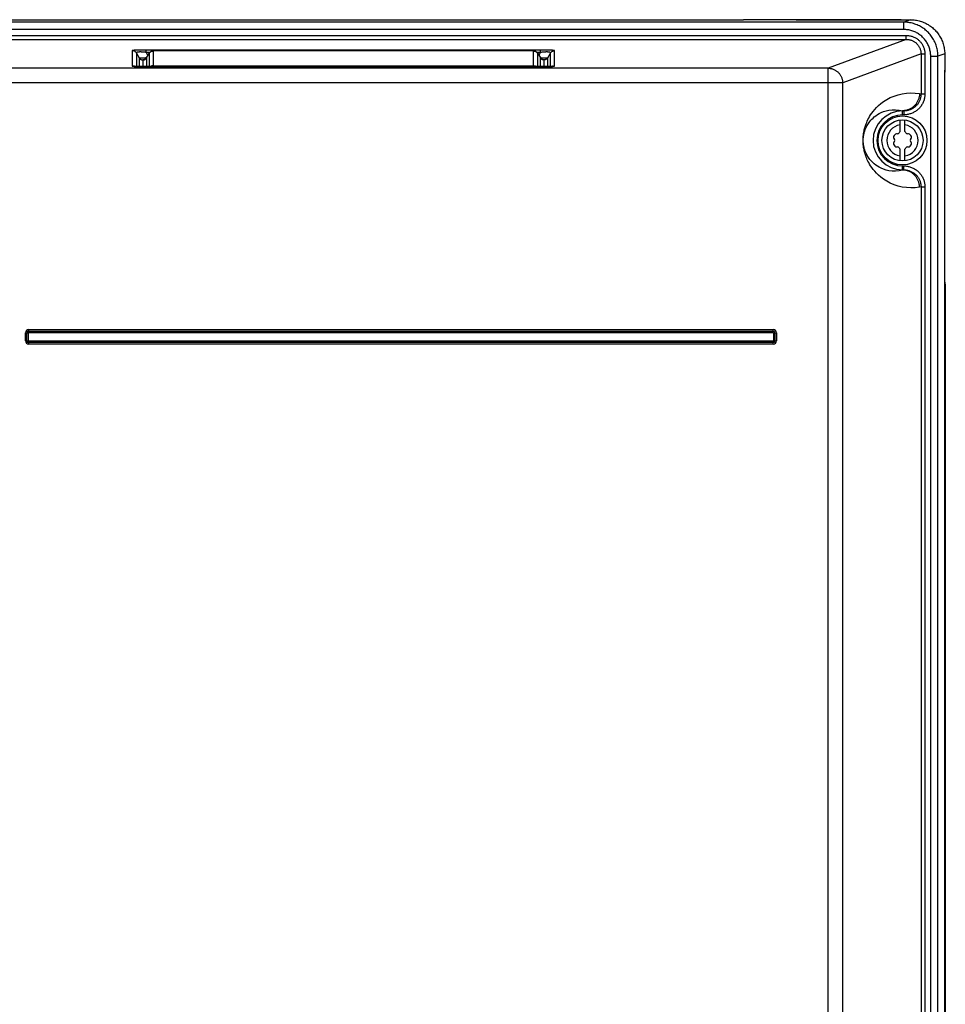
# Model space of a CAD drawing. Extents: x 0 to 594, y 0 to 420.
# Tile 22 of 104: x 93 to 131, y 248 to 288. Entities that reach past the tile are written whole.
import ezdxf

# ---------------------------------------------------------------- set-up
doc = ezdxf.new("R2010")
doc.units = 0
doc.header["$LTSCALE"] = 32.67
doc.layers.get('0').update_dxf_attribs({"linetype": 'CONTINUOUS'})
doc.layers.add('DATUM_AXIS', color=7, linetype='CONTINUOUS')

msp = doc.modelspace()

# ---------------------------------------------------------------- linework, layer by layer
at = {"color": 9, "linetype": 'CONTINUOUS'}
for p, q in [((129.08, 287.827), (70.98, 287.827)), ((124.678, 287.928), (124.683, 287.927)), ((124.683, 287.927), (124.694, 287.926)), ((124.694, 287.926), (124.7, 287.925)), ((124.792, 287.92), (124.818, 287.919)), ((124.818, 287.919), (124.846, 287.919)), ((124.846, 287.919), (124.876, 287.918)), ((124.876, 287.918), (124.906, 287.918)), ((124.906, 287.918), (124.938, 287.918)), ((124.938, 287.918), (124.969, 287.918)), ((124.969, 287.918), (124.969, 287.918)), ((124.969, 287.918), (128.722, 287.918)), ((128.691, 287.918), (128.691, 287.918)), ((128.722, 287.918), (128.754, 287.918)), ((128.754, 287.918), (128.784, 287.918)), ((128.784, 287.918), (128.814, 287.919)), ((128.814, 287.919), (128.842, 287.919)), ((128.842, 287.919), (128.869, 287.92)), ((128.869, 287.92), (128.893, 287.921)), ((128.96, 287.925), (128.966, 287.926)), ((128.966, 287.926), (128.977, 287.927)), ((128.977, 287.927), (128.982, 287.928)), ((129.353, 287.928), (129.08, 287.827)), ((129.08, 287.527), (129.08, 287.827)), ((129.08, 287.527), (70.98, 287.527)), ((70.875, 287.285), (129.185, 287.285)), ((70.875, 287.125), (129.185, 287.125)), ((129.185, 287.125), (125.99, 285.944)), ((129.185, 287.125), (129.185, 287.285)), ((97.548, 286.662), (97.548, 286.036)), ((97.737, 286.682), (97.703, 286.681)), ((97.722, 286.562), (97.722, 286.017)), ((97.722, 286.562), (97.83, 286.368)), ((97.775, 286.684), (97.737, 286.682)), ((97.815, 286.685), (97.775, 286.684)), ((97.858, 286.686), (97.815, 286.685)), ((97.905, 286.687), (97.858, 286.686)), ((97.954, 286.687), (97.905, 286.687)), ((98.007, 286.688), (97.954, 286.687)), ((98.063, 286.688), (98.007, 286.688)), ((98.122, 286.688), (98.063, 286.688)), ((98.122, 286.589), (98.122, 286.688)), ((114.297, 286.688), (98.122, 286.688)), ((98.122, 286.589), (98.19, 286.468)), ((98.268, 286.589), (98.122, 286.589)), ((98.243, 286.557), (98.238, 286.549)), ((98.24, 286.551), (98.238, 286.549)), ((98.238, 286.549), (98.238, 286.009)), ((98.25, 286.567), (98.245, 286.56)), ((98.258, 286.577), (98.252, 286.57)), ((98.412, 286.009), (98.412, 286.649)), ((113.948, 286.649), (98.412, 286.649)), ((113.948, 286.009), (113.948, 286.649)), ((114.238, 286.589), (114.092, 286.589)), ((114.102, 286.577), (114.108, 286.57)), ((114.11, 286.568), (114.115, 286.56)), ((114.117, 286.557), (114.122, 286.549)), ((114.122, 286.549), (114.121, 286.551)), ((114.122, 286.009), (114.122, 286.549)), ((114.17, 286.468), (114.238, 286.589)), ((114.238, 286.589), (114.238, 286.688)), ((114.353, 286.688), (114.297, 286.688)), ((114.406, 286.687), (114.353, 286.688)), ((114.455, 286.687), (114.406, 286.687)), ((114.502, 286.686), (114.455, 286.687)), ((114.545, 286.685), (114.502, 286.686)), ((114.53, 286.368), (114.638, 286.562)), ((114.585, 286.684), (114.545, 286.685)), ((114.623, 286.682), (114.585, 286.684)), ((114.638, 286.017), (114.638, 286.562)), ((114.812, 286.036), (114.812, 286.662)), ((130.756, 286.534), (130.48, 286.432)), ((97.83, 286.368), (97.83, 286.013)), ((97.979, 286.283), (97.979, 286.01)), ((97.981, 286.28), (97.981, 286.01)), ((98.012, 286.283), (98.023, 286.285)), ((98.028, 286.288), (98.023, 286.288)), ((98.038, 286.291), (98.024, 286.29)), ((98.129, 286.365), (98.13, 286.366)), ((98.129, 286.365), (98.13, 286.366)), ((98.13, 286.366), (98.13, 286.009)), ((114.247, 286.366), (114.229, 286.368)), ((114.23, 286.009), (114.23, 286.366)), ((114.23, 286.366), (114.231, 286.365)), ((114.231, 286.365), (114.23, 286.366)), ((114.236, 286.357), (114.234, 286.359)), ((114.336, 286.29), (114.323, 286.291)), ((114.337, 286.288), (114.332, 286.288)), ((114.348, 286.283), (114.337, 286.285)), ((114.379, 286.01), (114.379, 286.28)), ((114.381, 286.01), (114.381, 286.283)), ((114.53, 286.013), (114.53, 286.368)), ((129.787, 286.528), (126.586, 285.344)), ((129.787, 286.528), (129.787, 284.896)), ((129.787, 286.528), (129.946, 286.528)), ((129.946, 286.528), (129.946, 284.896)), ((130.182, 203.309), (130.182, 286.432)), ((130.182, 286.432), (130.48, 286.432)), ((125.99, 285.944), (90.189, 285.944)), ((97.596, 286.025), (97.607, 286.023)), ((97.617, 286.024), (97.606, 286.027)), ((97.724, 286.016), (97.761, 286.015)), ((97.761, 286.015), (97.803, 286.013)), ((97.803, 286.013), (97.847, 286.012)), ((97.847, 286.012), (97.895, 286.011)), ((97.895, 286.011), (97.947, 286.01)), ((97.947, 286.01), (98.001, 286.01)), ((98.001, 286.01), (98.06, 286.009)), ((98.06, 286.009), (98.121, 286.009)), ((98.121, 286.009), (114.239, 286.009)), ((98.153, 286.009), (98.153, 286.009)), ((98.412, 286.048), (113.948, 286.048)), ((114.207, 286.009), (114.207, 286.009)), ((114.239, 286.009), (114.3, 286.009)), ((114.3, 286.009), (114.359, 286.01)), ((114.359, 286.01), (114.413, 286.01)), ((114.413, 286.01), (114.465, 286.011)), ((114.465, 286.011), (114.513, 286.012)), ((114.513, 286.012), (114.557, 286.013)), ((114.557, 286.013), (114.599, 286.015)), ((114.599, 286.015), (114.636, 286.016)), ((114.636, 286.016), (114.671, 286.018)), ((114.743, 286.024), (114.754, 286.027)), ((125.99, 154.914), (125.99, 285.944)), ((130.756, 285.868), (130.755, 285.827)), ((126.586, 285.344), (90.23, 285.344)), ((126.586, 155.064), (126.586, 285.344)), ((130.754, 285.721), (130.753, 285.721)), ((129.725, 284.906), (129.787, 284.896)), ((129.787, 284.896), (129.946, 284.896)), ((129.03, 284.038), (129.03, 284.207)), ((129.03, 284.207), (129.082, 284.198)), ((129.082, 284.198), (129.03, 284.198)), ((129.082, 284.198), (129.082, 284.038)), ((129.082, 284.038), (129.03, 284.038)), ((129.03, 281.782), (129.03, 281.951)), ((129.03, 281.951), (129.082, 281.951)), ((129.082, 281.791), (129.03, 281.782)), ((129.03, 281.791), (129.082, 281.791)), ((129.082, 281.791), (129.082, 281.951)), ((129.787, 281.093), (129.725, 281.083)), ((129.787, 281.093), (129.787, 247.096)), ((129.787, 281.093), (129.946, 281.093)), ((129.946, 281.093), (129.946, 247.096)), ((130.78, 276.885), (130.754, 276.885)), ((130.769, 276.885), (130.769, 159.704)), ((93.32, 275.137), (93.32, 275.262)), ((93.32, 275.262), (123.74, 275.262)), ((123.74, 275.137), (123.74, 275.262)), ((93.183, 274.804), (93.183, 275.124)), ((93.183, 275.124), (93.308, 275.124)), ((93.245, 274.804), (93.245, 275.124)), ((93.308, 274.804), (93.308, 275.124)), ((93.32, 275.199), (123.74, 275.199)), ((93.32, 275.137), (123.74, 275.137)), ((123.753, 275.124), (123.753, 274.804)), ((123.753, 275.124), (123.877, 275.124)), ((123.815, 275.124), (123.815, 274.804)), ((123.877, 275.124), (123.877, 274.804)), ((93.183, 274.804), (93.308, 274.804)), ((93.32, 274.667), (93.32, 274.792)), ((123.74, 274.792), (93.32, 274.792)), ((123.74, 274.73), (93.32, 274.73)), ((123.74, 274.667), (93.32, 274.667)), ((123.74, 274.667), (123.74, 274.792)), ((123.753, 274.804), (123.877, 274.804))]:
    msp.add_line(p, q, dxfattribs=at)
at = {"color": 7, "linetype": 'CONTINUOUS'}
for p, q in [((77.61, 287.928), (122.45, 287.928)), ((122.45, 287.928), (122.536, 287.928)), ((124.68, 287.928), (122.536, 287.928)), ((124.854, 287.919), (124.822, 287.919)), ((124.887, 287.918), (124.854, 287.919)), ((124.921, 287.918), (124.887, 287.918)), ((124.957, 287.918), (124.921, 287.918)), ((128.703, 287.918), (124.957, 287.918)), ((128.739, 287.918), (128.703, 287.918)), ((128.774, 287.918), (128.739, 287.918)), ((128.807, 287.919), (128.774, 287.918)), ((128.839, 287.919), (128.807, 287.919)), ((128.868, 287.92), (128.839, 287.919)), ((128.893, 287.921), (128.868, 287.92)), ((128.98, 287.928), (129.353, 287.928)), ((129.356, 287.928), (129.353, 287.928)), ((98.129, 286.365), (98.24, 286.551)), ((113.948, 286.649), (98.412, 286.649)), ((114.121, 286.551), (114.231, 286.365)), ((130.756, 286.534), (130.756, 285.868)), ((114.234, 286.359), (114.231, 286.365)), ((114.339, 286.286), (114.339, 286.286)), ((97.712, 286.017), (97.687, 286.018)), ((97.742, 286.016), (97.712, 286.017)), ((97.777, 286.014), (97.742, 286.016)), ((97.818, 286.013), (97.777, 286.014)), ((97.868, 286.012), (97.818, 286.013)), ((97.924, 286.011), (97.868, 286.012)), ((97.985, 286.01), (97.924, 286.011)), ((98.051, 286.009), (97.985, 286.01)), ((98.121, 286.009), (98.051, 286.009)), ((114.238, 286.009), (98.121, 286.009)), ((114.308, 286.009), (114.238, 286.009)), ((114.372, 286.01), (114.308, 286.009)), ((114.433, 286.011), (114.372, 286.01)), ((114.488, 286.012), (114.433, 286.011)), ((114.539, 286.013), (114.488, 286.012)), ((114.585, 286.015), (114.539, 286.013)), ((114.625, 286.016), (114.585, 286.015)), ((114.659, 286.018), (114.625, 286.016)), ((130.756, 285.841), (130.756, 285.868)), ((130.78, 276.885), (130.78, 159.704))]:
    msp.add_line(p, q, dxfattribs=at)
for points in [[(124.68, 287.928), (124.687, 287.928), (124.694, 287.927), (124.696, 287.926)], [(124.822, 287.919), (124.793, 287.92), (124.78, 287.921), (124.768, 287.921), (124.757, 287.922), (124.747, 287.922), (124.738, 287.923), (124.73, 287.923), (124.723, 287.924), (124.717, 287.924), (124.711, 287.925), (124.707, 287.925), (124.703, 287.925), (124.7, 287.926), (124.698, 287.926), (124.697, 287.926), (124.696, 287.926), (124.696, 287.926)], [(128.964, 287.926), (128.964, 287.926), (128.963, 287.926), (128.962, 287.926), (128.96, 287.926), (128.957, 287.925), (128.953, 287.925), (128.948, 287.925), (128.943, 287.924), (128.937, 287.924), (128.93, 287.923), (128.922, 287.923), (128.913, 287.922), (128.904, 287.922), (128.893, 287.921)], [(128.98, 287.928), (128.973, 287.928), (128.966, 287.927), (128.964, 287.926)], [(129.356, 287.928), (129.406, 287.927), (129.457, 287.924), (129.507, 287.92), (129.558, 287.913), (129.608, 287.905), (129.658, 287.895), (129.708, 287.883), (129.757, 287.869), (129.806, 287.854), (129.854, 287.836), (129.901, 287.817), (129.948, 287.797), (129.994, 287.774), (130.039, 287.75), (130.083, 287.725), (130.126, 287.697), (130.169, 287.668), (130.21, 287.638), (130.25, 287.606), (130.288, 287.573), (130.326, 287.538), (130.362, 287.502), (130.397, 287.465), (130.43, 287.426), (130.462, 287.387), (130.493, 287.346), (130.522, 287.304), (130.549, 287.261), (130.575, 287.217), (130.599, 287.172), (130.622, 287.126), (130.643, 287.08), (130.662, 287.033), (130.68, 286.985), (130.695, 286.936), (130.709, 286.887), (130.722, 286.838), (130.732, 286.788), (130.74, 286.737), (130.747, 286.687), (130.752, 286.636), (130.755, 286.585), (130.756, 286.534)], [(98.24, 286.551), (98.247, 286.563), (98.255, 286.574), (98.264, 286.584), (98.272, 286.593), (98.282, 286.601), (98.292, 286.609), (98.302, 286.617), (98.313, 286.624), (98.325, 286.63), (98.337, 286.635), (98.349, 286.64), (98.362, 286.643), (98.375, 286.646), (98.389, 286.648), (98.402, 286.649), (98.412, 286.649)], [(114.121, 286.551), (114.113, 286.563), (114.105, 286.574), (114.096, 286.584), (114.087, 286.593), (114.077, 286.602), (114.067, 286.611), (114.056, 286.618), (114.044, 286.625), (114.032, 286.631), (114.02, 286.636), (114.007, 286.641), (113.994, 286.644), (113.981, 286.647), (113.967, 286.649), (113.953, 286.649), (113.948, 286.649)], [(98.129, 286.365), (98.125, 286.359), (98.12, 286.35), (98.113, 286.343), (98.107, 286.336), (98.101, 286.329), (98.094, 286.323), (98.088, 286.318), (98.082, 286.313), (98.075, 286.309), (98.069, 286.305), (98.063, 286.301), (98.057, 286.298), (98.052, 286.296), (98.047, 286.294), (98.042, 286.292), (98.038, 286.291), (98.035, 286.29), (98.032, 286.289), (98.029, 286.288), (98.027, 286.288), (98.025, 286.287), (98.023, 286.287), (98.022, 286.287), (98.021, 286.286), (98.021, 286.286)], [(114.339, 286.286), (114.338, 286.286), (114.337, 286.287), (114.336, 286.287), (114.334, 286.287), (114.332, 286.288), (114.329, 286.289), (114.326, 286.289), (114.323, 286.29), (114.319, 286.292), (114.315, 286.293), (114.31, 286.295), (114.305, 286.297), (114.3, 286.3), (114.294, 286.303), (114.288, 286.307), (114.282, 286.31), (114.276, 286.315), (114.27, 286.32), (114.264, 286.325), (114.258, 286.331), (114.252, 286.337), (114.246, 286.344), (114.24, 286.351), (114.234, 286.359)], [(97.687, 286.018), (97.666, 286.02), (97.657, 286.02), (97.649, 286.021), (97.642, 286.021), (97.635, 286.022), (97.629, 286.023), (97.623, 286.023), (97.619, 286.024), (97.615, 286.024), (97.611, 286.024), (97.608, 286.025), (97.606, 286.025), (97.605, 286.025), (97.604, 286.025), (97.603, 286.025)], [(114.757, 286.025), (114.757, 286.025), (114.756, 286.025), (114.755, 286.025), (114.753, 286.025), (114.75, 286.025), (114.747, 286.024), (114.743, 286.024), (114.738, 286.023), (114.732, 286.023), (114.725, 286.022), (114.717, 286.021), (114.707, 286.021), (114.697, 286.02), (114.686, 286.019), (114.673, 286.018), (114.659, 286.018)], [(130.754, 285.721), (130.754, 285.742), (130.754, 285.768), (130.755, 285.794), (130.755, 285.819), (130.756, 285.841)], [(130.747, 202.795), (130.748, 202.808), (130.75, 202.82), (130.751, 202.833), (130.751, 202.846), (130.752, 202.86), (130.753, 202.873), (130.753, 202.887), (130.754, 202.901), (130.754, 202.914), (130.754, 202.928), (130.754, 285.721)], [(130.754, 277.197), (130.772, 277.066), (130.78, 276.885)], [(130.769, 276.885), (130.761, 277.066), (130.754, 277.119)]]:
    msp.add_lwpolyline(points, dxfattribs=at)
at = {"color": 9, "linetype": 'CONTINUOUS'}
for points in [[(124.7, 287.925), (124.708, 287.924), (124.716, 287.924), (124.725, 287.923), (124.735, 287.923), (124.745, 287.922), (124.756, 287.922), (124.767, 287.921), (124.792, 287.92)], [(128.893, 287.921), (128.905, 287.922), (128.915, 287.922), (128.926, 287.923), (128.935, 287.923), (128.944, 287.924), (128.952, 287.924), (128.96, 287.925)], [(130.48, 286.432), (130.479, 286.483), (130.476, 286.534), (130.472, 286.585), (130.465, 286.635), (130.457, 286.685), (130.446, 286.735), (130.434, 286.784), (130.421, 286.833), (130.405, 286.882), (130.388, 286.93), (130.369, 286.977), (130.348, 287.023), (130.325, 287.069), (130.301, 287.114), (130.275, 287.158), (130.248, 287.2), (130.219, 287.242), (130.189, 287.283), (130.157, 287.323), (130.124, 287.361), (130.089, 287.399), (130.053, 287.435), (130.016, 287.469), (129.977, 287.503), (129.937, 287.535), (129.896, 287.565), (129.854, 287.594), (129.811, 287.621), (129.767, 287.647), (129.722, 287.671), (129.676, 287.694), (129.629, 287.715), (129.582, 287.734), (129.534, 287.751), (129.485, 287.767), (129.436, 287.781), (129.386, 287.793), (129.335, 287.803), (129.285, 287.812), (129.234, 287.818), (129.183, 287.823), (129.132, 287.826), (129.08, 287.827)], [(130.182, 286.432), (130.182, 286.474), (130.179, 286.516), (130.175, 286.558), (130.169, 286.599), (130.162, 286.64), (130.154, 286.681), (130.143, 286.722), (130.131, 286.762), (130.118, 286.802), (130.103, 286.841), (130.087, 286.879), (130.069, 286.917), (130.049, 286.954), (130.029, 286.991), (130.006, 287.026), (129.983, 287.061), (129.958, 287.095), (129.932, 287.128), (129.905, 287.159), (129.876, 287.19), (129.846, 287.22), (129.816, 287.248), (129.784, 287.276), (129.751, 287.302), (129.717, 287.327), (129.682, 287.35), (129.646, 287.372), (129.609, 287.393), (129.572, 287.413), (129.533, 287.431), (129.494, 287.447), (129.455, 287.462), (129.415, 287.476), (129.374, 287.488), (129.333, 287.498), (129.291, 287.507), (129.25, 287.514), (129.208, 287.52), (129.165, 287.524), (129.123, 287.526), (129.08, 287.527)], [(129.185, 287.285), (129.217, 287.284), (129.25, 287.282), (129.282, 287.279), (129.314, 287.274), (129.346, 287.268), (129.378, 287.26), (129.409, 287.251), (129.44, 287.241), (129.47, 287.23), (129.5, 287.217), (129.529, 287.203), (129.558, 287.188), (129.586, 287.172), (129.613, 287.154), (129.639, 287.136), (129.665, 287.116), (129.689, 287.095), (129.713, 287.074), (129.736, 287.051), (129.758, 287.027), (129.778, 287.003), (129.798, 286.977), (129.817, 286.951), (129.834, 286.924), (129.85, 286.897), (129.865, 286.868), (129.879, 286.839), (129.892, 286.81), (129.903, 286.78), (129.913, 286.75), (129.922, 286.719), (129.929, 286.688), (129.935, 286.656), (129.94, 286.624), (129.944, 286.592), (129.946, 286.56), (129.946, 286.528)], [(129.185, 287.125), (129.212, 287.124), (129.239, 287.123), (129.267, 287.12), (129.294, 287.115), (129.32, 287.11), (129.347, 287.103), (129.373, 287.096), (129.399, 287.087), (129.424, 287.077), (129.448, 287.066), (129.473, 287.053), (129.496, 287.04), (129.519, 287.026), (129.541, 287.01), (129.563, 286.994), (129.583, 286.977), (129.603, 286.959), (129.622, 286.94), (129.64, 286.92), (129.658, 286.9), (129.674, 286.878), (129.689, 286.856), (129.703, 286.834), (129.717, 286.811), (129.729, 286.787), (129.74, 286.762), (129.75, 286.738), (129.758, 286.712), (129.766, 286.687), (129.773, 286.661), (129.778, 286.635), (129.782, 286.608), (129.785, 286.582), (129.787, 286.555), (129.787, 286.528)], [(97.703, 286.681), (97.687, 286.68), (97.672, 286.679), (97.657, 286.678), (97.643, 286.677), (97.63, 286.676), (97.618, 286.675), (97.607, 286.674), (97.596, 286.673), (97.587, 286.672), (97.578, 286.671), (97.571, 286.67), (97.564, 286.668), (97.559, 286.667), (97.554, 286.666), (97.551, 286.665), (97.549, 286.663), (97.548, 286.662)], [(97.722, 286.562), (97.716, 286.572), (97.709, 286.581), (97.702, 286.59), (97.694, 286.599), (97.686, 286.607), (97.677, 286.615), (97.668, 286.622), (97.658, 286.629), (97.648, 286.635), (97.638, 286.64), (97.628, 286.645), (97.617, 286.65), (97.606, 286.653), (97.595, 286.656), (97.583, 286.659), (97.572, 286.66), (97.56, 286.661), (97.548, 286.662)], [(98.122, 286.589), (98.098, 286.592), (98.075, 286.594), (98.053, 286.597), (98.031, 286.599), (98.011, 286.601), (97.992, 286.603), (97.973, 286.604), (97.955, 286.605), (97.938, 286.606), (97.922, 286.607), (97.906, 286.608), (97.892, 286.608), (97.877, 286.608), (97.864, 286.608), (97.851, 286.608), (97.838, 286.608), (97.826, 286.607), (97.815, 286.607), (97.804, 286.606), (97.794, 286.605), (97.784, 286.603), (97.775, 286.602), (97.767, 286.6), (97.759, 286.599), (97.751, 286.597), (97.745, 286.594), (97.739, 286.592), (97.733, 286.589), (97.729, 286.586), (97.725, 286.583), (97.722, 286.579), (97.721, 286.575), (97.72, 286.571), (97.72, 286.567), (97.722, 286.562)], [(98.412, 286.649), (98.4, 286.649), (98.388, 286.648), (98.377, 286.646), (98.365, 286.644), (98.354, 286.641), (98.343, 286.637), (98.332, 286.633), (98.322, 286.628), (98.312, 286.622), (98.302, 286.616), (98.292, 286.61), (98.283, 286.602), (98.274, 286.595), (98.266, 286.587), (98.259, 286.579)], [(113.948, 286.649), (113.96, 286.649), (113.972, 286.648), (113.983, 286.646), (113.995, 286.644), (114.006, 286.641), (114.017, 286.637), (114.028, 286.633), (114.038, 286.628), (114.048, 286.622), (114.058, 286.616), (114.068, 286.61), (114.077, 286.602), (114.086, 286.595), (114.094, 286.587), (114.101, 286.579)], [(114.638, 286.562), (114.64, 286.567), (114.64, 286.571), (114.64, 286.575), (114.638, 286.579), (114.635, 286.583), (114.631, 286.586), (114.627, 286.589), (114.621, 286.592), (114.615, 286.594), (114.609, 286.597), (114.601, 286.599), (114.593, 286.6), (114.585, 286.602), (114.576, 286.603), (114.566, 286.605), (114.556, 286.606), (114.545, 286.607), (114.534, 286.607), (114.522, 286.608), (114.509, 286.608), (114.496, 286.608), (114.483, 286.608), (114.469, 286.608), (114.454, 286.608), (114.438, 286.607), (114.422, 286.606), (114.405, 286.605), (114.387, 286.604), (114.368, 286.603), (114.349, 286.601), (114.329, 286.599), (114.307, 286.597), (114.285, 286.594), (114.262, 286.592), (114.238, 286.589)], [(114.812, 286.662), (114.811, 286.663), (114.809, 286.665), (114.806, 286.666), (114.801, 286.667), (114.796, 286.668), (114.789, 286.67), (114.782, 286.671), (114.773, 286.672), (114.764, 286.673), (114.753, 286.674), (114.742, 286.675), (114.73, 286.676), (114.717, 286.677), (114.703, 286.678), (114.688, 286.679), (114.673, 286.68), (114.657, 286.681), (114.623, 286.682)], [(114.638, 286.562), (114.645, 286.572), (114.651, 286.581), (114.658, 286.59), (114.666, 286.599), (114.674, 286.607), (114.683, 286.615), (114.692, 286.622), (114.702, 286.629), (114.712, 286.635), (114.722, 286.64), (114.732, 286.645), (114.743, 286.65), (114.754, 286.653), (114.765, 286.656), (114.777, 286.659), (114.788, 286.66), (114.8, 286.661), (114.812, 286.662)], [(97.83, 286.368), (97.836, 286.359), (97.842, 286.351), (97.849, 286.343), (97.856, 286.335), (97.863, 286.327), (97.872, 286.321), (97.88, 286.314), (97.889, 286.308), (97.898, 286.303), (97.907, 286.298), (97.917, 286.294), (97.927, 286.291), (97.937, 286.288), (97.948, 286.286), (97.958, 286.284), (97.969, 286.283), (97.979, 286.283)], [(98.131, 286.368), (98.113, 286.366), (98.094, 286.364), (98.075, 286.362), (98.056, 286.361), (98.039, 286.36), (98.022, 286.358), (98.005, 286.357), (97.989, 286.356), (97.974, 286.356), (97.959, 286.355), (97.945, 286.355), (97.932, 286.355), (97.919, 286.355), (97.907, 286.355), (97.896, 286.355), (97.886, 286.356), (97.876, 286.356), (97.867, 286.357), (97.859, 286.358), (97.852, 286.36), (97.846, 286.361), (97.841, 286.363), (97.836, 286.364), (97.833, 286.366), (97.83, 286.368)], [(98.024, 286.29), (98.017, 286.289), (98.01, 286.289), (98.004, 286.288), (97.999, 286.288), (97.994, 286.287), (97.989, 286.286), (97.986, 286.286), (97.983, 286.285), (97.981, 286.284), (97.98, 286.283), (97.979, 286.283)], [(98.023, 286.288), (98.016, 286.287), (98.009, 286.286), (98.003, 286.286), (97.997, 286.285), (97.992, 286.284), (97.988, 286.283), (97.985, 286.283), (97.983, 286.282), (97.981, 286.281), (97.981, 286.28)], [(97.981, 286.28), (97.991, 286.28), (98.002, 286.281), (98.012, 286.283)], [(98.023, 286.285), (98.033, 286.288), (98.043, 286.292), (98.053, 286.296), (98.062, 286.3), (98.071, 286.306), (98.08, 286.312), (98.089, 286.318), (98.097, 286.325), (98.104, 286.332), (98.111, 286.34), (98.118, 286.348), (98.124, 286.357), (98.125, 286.359)], [(114.337, 286.285), (114.327, 286.288), (114.317, 286.292), (114.307, 286.296), (114.298, 286.3), (114.289, 286.306), (114.28, 286.312), (114.272, 286.318), (114.263, 286.325), (114.256, 286.332), (114.249, 286.34), (114.242, 286.348), (114.236, 286.357)], [(114.53, 286.368), (114.527, 286.366), (114.524, 286.364), (114.52, 286.363), (114.514, 286.361), (114.508, 286.36), (114.501, 286.358), (114.493, 286.357), (114.484, 286.356), (114.474, 286.356), (114.464, 286.355), (114.453, 286.355), (114.441, 286.355), (114.428, 286.355), (114.415, 286.355), (114.401, 286.355), (114.386, 286.356), (114.371, 286.356), (114.355, 286.357), (114.338, 286.358), (114.321, 286.36), (114.304, 286.361), (114.285, 286.362), (114.266, 286.364), (114.247, 286.366)], [(114.381, 286.283), (114.38, 286.283), (114.379, 286.284), (114.377, 286.285), (114.374, 286.286), (114.371, 286.286), (114.366, 286.287), (114.361, 286.288), (114.356, 286.288), (114.35, 286.289), (114.343, 286.289), (114.336, 286.29)], [(114.379, 286.28), (114.379, 286.281), (114.377, 286.282), (114.375, 286.283), (114.372, 286.283), (114.368, 286.284), (114.363, 286.285), (114.358, 286.286), (114.351, 286.286), (114.344, 286.287), (114.337, 286.288)], [(114.379, 286.28), (114.369, 286.28), (114.358, 286.281), (114.348, 286.283)], [(114.53, 286.368), (114.524, 286.359), (114.518, 286.351), (114.511, 286.343), (114.504, 286.335), (114.497, 286.327), (114.489, 286.321), (114.48, 286.314), (114.471, 286.308), (114.462, 286.303), (114.453, 286.298), (114.443, 286.294), (114.433, 286.291), (114.423, 286.288), (114.412, 286.286), (114.402, 286.284), (114.391, 286.283), (114.381, 286.283)], [(130.459, 202.884), (130.461, 202.903), (130.463, 202.923), (130.465, 202.944), (130.467, 202.965), (130.469, 202.987), (130.47, 203.009), (130.472, 203.032), (130.473, 203.055), (130.474, 203.079), (130.476, 203.104), (130.477, 203.129), (130.478, 203.154), (130.478, 203.179), (130.479, 203.205), (130.479, 203.231), (130.48, 203.257), (130.48, 203.283), (130.48, 286.432)], [(97.548, 286.036), (97.549, 286.034), (97.551, 286.033), (97.554, 286.032), (97.558, 286.03), (97.564, 286.029), (97.57, 286.028), (97.578, 286.027), (97.587, 286.026), (97.596, 286.025)], [(97.606, 286.027), (97.595, 286.03), (97.583, 286.033), (97.572, 286.034), (97.56, 286.035), (97.548, 286.036)], [(97.607, 286.023), (97.618, 286.022), (97.631, 286.021), (97.644, 286.02), (97.658, 286.02), (97.673, 286.019), (97.689, 286.018), (97.724, 286.016)], [(98.412, 286.048), (98.4, 286.048), (98.388, 286.047), (98.377, 286.045), (98.365, 286.043), (98.354, 286.04), (98.343, 286.036), (98.332, 286.032), (98.322, 286.027), (98.312, 286.021), (98.302, 286.015), (98.293, 286.009)], [(113.948, 286.048), (113.96, 286.048), (113.972, 286.047), (113.983, 286.045), (113.995, 286.043), (114.006, 286.04), (114.017, 286.036), (114.028, 286.032), (114.038, 286.027), (114.048, 286.021), (114.058, 286.015), (114.067, 286.009)], [(114.671, 286.018), (114.687, 286.019), (114.702, 286.02), (114.716, 286.02), (114.729, 286.021), (114.742, 286.022), (114.753, 286.023)], [(114.753, 286.023), (114.764, 286.025), (114.773, 286.026), (114.782, 286.027), (114.79, 286.028), (114.796, 286.029), (114.802, 286.03), (114.806, 286.032), (114.809, 286.033), (114.811, 286.034), (114.812, 286.036)], [(114.754, 286.027), (114.765, 286.03), (114.777, 286.033), (114.788, 286.034), (114.8, 286.035), (114.812, 286.036)], [(125.99, 285.944), (126.017, 285.943), (126.044, 285.941), (126.07, 285.938), (126.096, 285.934), (126.122, 285.928), (126.148, 285.921), (126.174, 285.914), (126.199, 285.905), (126.224, 285.894), (126.248, 285.883), (126.272, 285.871), (126.295, 285.858), (126.317, 285.843), (126.339, 285.828), (126.361, 285.812), (126.381, 285.794), (126.401, 285.776), (126.42, 285.757), (126.438, 285.738), (126.455, 285.717), (126.471, 285.696), (126.486, 285.673), (126.5, 285.651), (126.514, 285.627), (126.526, 285.604), (126.537, 285.579), (126.547, 285.554), (126.556, 285.529), (126.564, 285.503), (126.57, 285.477), (126.576, 285.451), (126.58, 285.424), (126.583, 285.398), (126.585, 285.371), (126.586, 285.344)], [(130.755, 285.827), (130.754, 285.806), (130.754, 285.785), (130.753, 285.764), (130.753, 285.742), (130.753, 285.721)], [(130.753, 285.721), (130.753, 202.928), (130.753, 202.917), (130.753, 202.905), (130.753, 202.894), (130.752, 202.884), (130.752, 202.873), (130.751, 202.862), (130.751, 202.852), (130.75, 202.842), (130.749, 202.833), (130.749, 202.823), (130.748, 202.814), (130.747, 202.806), (130.746, 202.797)], [(129.725, 281.083), (129.55, 281.061), (129.373, 281.054), (129.196, 281.063), (129.021, 281.088), (128.851, 281.128), (128.687, 281.182), (128.531, 281.248), (128.387, 281.324), (128.26, 281.405), (128.148, 281.487), (128.052, 281.57), (127.968, 281.651), (127.895, 281.731), (127.831, 281.808), (127.775, 281.882), (127.727, 281.953), (127.685, 282.021), (127.649, 282.086), (127.617, 282.147), (127.59, 282.205), (127.566, 282.26), (127.546, 282.311), (127.528, 282.359), (127.513, 282.405), (127.5, 282.447), (127.488, 282.486), (127.479, 282.523), (127.47, 282.557), (127.463, 282.589), (127.457, 282.619), (127.451, 282.647), (127.447, 282.673), (127.443, 282.697), (127.439, 282.721), (127.436, 282.742), (127.434, 282.763), (127.431, 282.783), (127.429, 282.801), (127.428, 282.819), (127.426, 282.836), (127.425, 282.853), (127.424, 282.869), (127.423, 282.884), (127.422, 282.899), (127.421, 282.913), (127.421, 282.927), (127.42, 282.941), (127.42, 282.954), (127.42, 282.968), (127.42, 282.981), (127.42, 282.994), (127.42, 283.008), (127.42, 283.021), (127.42, 283.034), (127.42, 283.048), (127.421, 283.062), (127.421, 283.076), (127.422, 283.09), (127.423, 283.105), (127.424, 283.12), (127.425, 283.136), (127.426, 283.153), (127.428, 283.17), (127.429, 283.187), (127.431, 283.206), (127.434, 283.226), (127.436, 283.246), (127.439, 283.268), (127.443, 283.291), (127.447, 283.316), (127.451, 283.342), (127.457, 283.37), (127.463, 283.4), (127.47, 283.432), (127.479, 283.466), (127.488, 283.502), (127.5, 283.542), (127.513, 283.584), (127.528, 283.629), (127.546, 283.678), (127.566, 283.729), (127.59, 283.784), (127.617, 283.842), (127.649, 283.903), (127.685, 283.968), (127.727, 284.036), (127.775, 284.107), (127.831, 284.181), (127.894, 284.258), (127.968, 284.338), (128.052, 284.419), (128.148, 284.502), (128.26, 284.584), (128.387, 284.665), (128.531, 284.741), (128.687, 284.807), (128.851, 284.861), (129.021, 284.901), (129.196, 284.926)], [(129.196, 284.926), (129.373, 284.935), (129.55, 284.928), (129.725, 284.906)], [(129.725, 284.906), (129.724, 284.877), (129.722, 284.847), (129.719, 284.818), (129.715, 284.788), (129.709, 284.759), (129.702, 284.73), (129.694, 284.702), (129.685, 284.674), (129.674, 284.646), (129.663, 284.619), (129.65, 284.592), (129.636, 284.566), (129.621, 284.54), (129.605, 284.515), (129.588, 284.491), (129.57, 284.467), (129.551, 284.445), (129.531, 284.423), (129.51, 284.402), (129.488, 284.382), (129.466, 284.363), (129.443, 284.344), (129.419, 284.327), (129.394, 284.311), (129.368, 284.296), (129.342, 284.282), (129.316, 284.269), (129.289, 284.258), (129.261, 284.247), (129.233, 284.238), (129.205, 284.23), (129.176, 284.223), (129.147, 284.217), (129.118, 284.213), (129.089, 284.209), (129.059, 284.207), (129.03, 284.207)], [(129.787, 284.896), (129.787, 284.866), (129.785, 284.837), (129.782, 284.808), (129.777, 284.778), (129.772, 284.749), (129.765, 284.721), (129.757, 284.692), (129.748, 284.664), (129.737, 284.637), (129.726, 284.609), (129.713, 284.583), (129.699, 284.557), (129.684, 284.531), (129.668, 284.506), (129.651, 284.482), (129.633, 284.459), (129.613, 284.436), (129.593, 284.414), (129.572, 284.393), (129.55, 284.373), (129.527, 284.354), (129.504, 284.336), (129.479, 284.319), (129.454, 284.302), (129.428, 284.287), (129.402, 284.273), (129.375, 284.26), (129.347, 284.249), (129.319, 284.238), (129.29, 284.229), (129.261, 284.221), (129.232, 284.214), (129.202, 284.208), (129.172, 284.203), (129.142, 284.2), (129.112, 284.198), (129.082, 284.198)], [(129.946, 284.896), (129.946, 284.86), (129.943, 284.825), (129.94, 284.79), (129.935, 284.755), (129.928, 284.72), (129.92, 284.686), (129.911, 284.652), (129.9, 284.618), (129.888, 284.585), (129.874, 284.552), (129.859, 284.52), (129.843, 284.489), (129.825, 284.458), (129.807, 284.428), (129.787, 284.399), (129.765, 284.37), (129.743, 284.343), (129.719, 284.316), (129.695, 284.29), (129.669, 284.266), (129.642, 284.242), (129.615, 284.22), (129.586, 284.199), (129.556, 284.178), (129.526, 284.16), (129.495, 284.142), (129.463, 284.126), (129.431, 284.111), (129.398, 284.097), (129.364, 284.085), (129.33, 284.074), (129.295, 284.064), (129.26, 284.056), (129.225, 284.05), (129.19, 284.044), (129.154, 284.041), (129.118, 284.039), (129.082, 284.038)], [(129.03, 281.782), (128.891, 281.753), (128.75, 281.739), (128.609, 281.741), (128.476, 281.757), (128.358, 281.784), (128.253, 281.817), (128.16, 281.856), (128.077, 281.898), (128.003, 281.942), (127.937, 281.988), (127.878, 282.034), (127.825, 282.08), (127.778, 282.126), (127.736, 282.171), (127.699, 282.215), (127.666, 282.258), (127.637, 282.3), (127.61, 282.341), (127.587, 282.38), (127.567, 282.418), (127.548, 282.454), (127.532, 282.489), (127.518, 282.522), (127.506, 282.554), (127.495, 282.584), (127.485, 282.613), (127.476, 282.64), (127.469, 282.666), (127.462, 282.691), (127.457, 282.714), (127.452, 282.736), (127.448, 282.757), (127.444, 282.776), (127.441, 282.795), (127.438, 282.812), (127.436, 282.828), (127.434, 282.843), (127.432, 282.857), (127.431, 282.87), (127.43, 282.882), (127.429, 282.893), (127.428, 282.904), (127.427, 282.914), (127.427, 282.924), (127.426, 282.933), (127.426, 282.942), (127.425, 282.951), (127.425, 282.959), (127.425, 282.967), (127.425, 282.975), (127.425, 282.983), (127.425, 282.99), (127.425, 282.998), (127.425, 283.006), (127.425, 283.014), (127.425, 283.022), (127.425, 283.03), (127.425, 283.038), (127.426, 283.047), (127.426, 283.055), (127.427, 283.065), (127.427, 283.074), (127.428, 283.084), (127.429, 283.095), (127.43, 283.107), (127.431, 283.119), (127.432, 283.132), (127.434, 283.145), (127.436, 283.16), (127.438, 283.176), (127.441, 283.194), (127.444, 283.212), (127.447, 283.232), (127.452, 283.252), (127.457, 283.274), (127.462, 283.298), (127.469, 283.322), (127.476, 283.348), (127.485, 283.376), (127.494, 283.404), (127.505, 283.435), (127.518, 283.466), (127.532, 283.5), (127.548, 283.534), (127.566, 283.571), (127.587, 283.608), (127.61, 283.648), (127.636, 283.688), (127.666, 283.73), (127.699, 283.773), (127.736, 283.818), (127.778, 283.863), (127.825, 283.909), (127.877, 283.955), (127.936, 284.001), (128.002, 284.047), (128.076, 284.091), (128.159, 284.133), (128.253, 284.172), (128.358, 284.205), (128.476, 284.232)], [(128.476, 284.232), (128.609, 284.248), (128.75, 284.25), (128.891, 284.236), (129.03, 284.207)], [(129.725, 281.083), (129.724, 281.112), (129.722, 281.142), (129.719, 281.171), (129.715, 281.201), (129.709, 281.23), (129.702, 281.259), (129.694, 281.287), (129.685, 281.315), (129.674, 281.343), (129.663, 281.37), (129.65, 281.397), (129.636, 281.423), (129.621, 281.449), (129.605, 281.474), (129.588, 281.498), (129.57, 281.522), (129.551, 281.544), (129.531, 281.566), (129.51, 281.587), (129.488, 281.607), (129.466, 281.626), (129.443, 281.645), (129.419, 281.662), (129.394, 281.678), (129.368, 281.693), (129.342, 281.707), (129.316, 281.72), (129.289, 281.731), (129.261, 281.742), (129.233, 281.751), (129.205, 281.759), (129.176, 281.766), (129.147, 281.772), (129.118, 281.776), (129.089, 281.78), (129.059, 281.782), (129.03, 281.782)], [(129.082, 281.951), (129.118, 281.95), (129.154, 281.948), (129.19, 281.945), (129.225, 281.939), (129.26, 281.933), (129.295, 281.925), (129.33, 281.915), (129.364, 281.904), (129.398, 281.892), (129.431, 281.878), (129.463, 281.863), (129.495, 281.847), (129.526, 281.829), (129.556, 281.811), (129.586, 281.79), (129.615, 281.769), (129.642, 281.747), (129.669, 281.723), (129.695, 281.699), (129.719, 281.673), (129.743, 281.646), (129.765, 281.619), (129.787, 281.59), (129.807, 281.561), (129.825, 281.531), (129.843, 281.5), (129.859, 281.469), (129.874, 281.437), (129.888, 281.404), (129.9, 281.371), (129.911, 281.337), (129.92, 281.303), (129.928, 281.269), (129.935, 281.234), (129.94, 281.199), (129.943, 281.164), (129.946, 281.129), (129.946, 281.093)], [(129.082, 281.791), (129.112, 281.791), (129.142, 281.789), (129.172, 281.786), (129.202, 281.781), (129.232, 281.775), (129.261, 281.768), (129.29, 281.76), (129.319, 281.751), (129.347, 281.74), (129.375, 281.729), (129.402, 281.716), (129.428, 281.702), (129.454, 281.687), (129.479, 281.67), (129.504, 281.653), (129.527, 281.635), (129.55, 281.616), (129.572, 281.596), (129.593, 281.575), (129.613, 281.553), (129.633, 281.53), (129.651, 281.507), (129.668, 281.483), (129.684, 281.458), (129.699, 281.432), (129.713, 281.406), (129.726, 281.38), (129.737, 281.352), (129.748, 281.325), (129.757, 281.297), (129.765, 281.268), (129.772, 281.24), (129.777, 281.211), (129.782, 281.181), (129.785, 281.152), (129.787, 281.123), (129.787, 281.093)]]:
    msp.add_lwpolyline(points, dxfattribs=at)
for centre, radius, start, end in [((129.03, 282.994), 1.203, 90, 270), ((129.03, 282.994), 1.043, 90, 270), ((93.32, 275.124), 0.137, 90, 180), ((123.74, 275.124), 0.137, 0, 90), ((93.32, 275.124), 0.075, 90, 180), ((93.32, 275.124), 0.0125, 90, 180), ((123.74, 275.124), 0.075, 0, 90), ((123.74, 275.124), 0.0125, 0, 90), ((93.32, 274.804), 0.137, 180, 270), ((93.32, 274.804), 0.075, 180, 270), ((93.32, 274.804), 0.0125, 180, 270), ((123.74, 274.804), 0.137, 270, 0), ((123.74, 274.804), 0.075, 270, 0), ((123.74, 274.804), 0.0125, 270, 360)]:
    msp.add_arc(centre, radius, start, end, dxfattribs=at)
at = {"layer": 'DATUM_AXIS', "color": 7, "linetype": 'CONTINUOUS'}
for p, q in [((128.93, 283.353), (128.93, 283.829)), ((129.13, 283.353), (129.13, 283.829)), ((128.93, 282.16), (128.93, 282.636)), ((129.13, 282.16), (129.13, 282.636))]:
    msp.add_line(p, q, dxfattribs=at)
for radius in [1, 0.84]:
    msp.add_circle((129.03, 282.994), radius, dxfattribs=at)
at = {"layer": 'DATUM_AXIS', "color": 9, "linetype": 'CONTINUOUS'}
for start, end in [(98.9893, 261.0107), (278.9893, 81.0107)]:
    msp.add_arc((129.03, 282.994), 0.64, start, end, dxfattribs=at)
at = {"layer": 'DATUM_AXIS', "color": 7, "linetype": 'CONTINUOUS'}
for centre, radius, start, end in [((129.03, 283.254), 0.141, 135.1823, 160.1229), ((129.03, 283.254), 0.141, 19.8771, 44.8177), ((128.806, 283.124), 0.141, 79.8771, 220.1229), ((128.806, 282.865), 0.141, 139.8771, 280.1229), ((128.652, 282.994), 0.06, 319.8771, 40.1229), ((128.841, 283.322), 0.06, 259.8771, 340.1229), ((129.219, 283.322), 0.06, 199.8771, 280.1229), ((129.254, 283.124), 0.141, 319.8771, 100.1229), ((129.254, 282.865), 0.141, 259.8771, 40.1229), ((129.408, 282.994), 0.06, 139.8771, 220.1229), ((128.841, 282.667), 0.06, 19.8771, 100.1229), ((129.03, 282.735), 0.141, 199.8771, 224.8177), ((129.03, 282.735), 0.141, 315.1823, 340.1229), ((129.219, 282.667), 0.06, 79.8771, 160.1229)]:
    msp.add_arc(centre, radius, start, end, dxfattribs=at)

doc.saveas('drawing.dxf')
